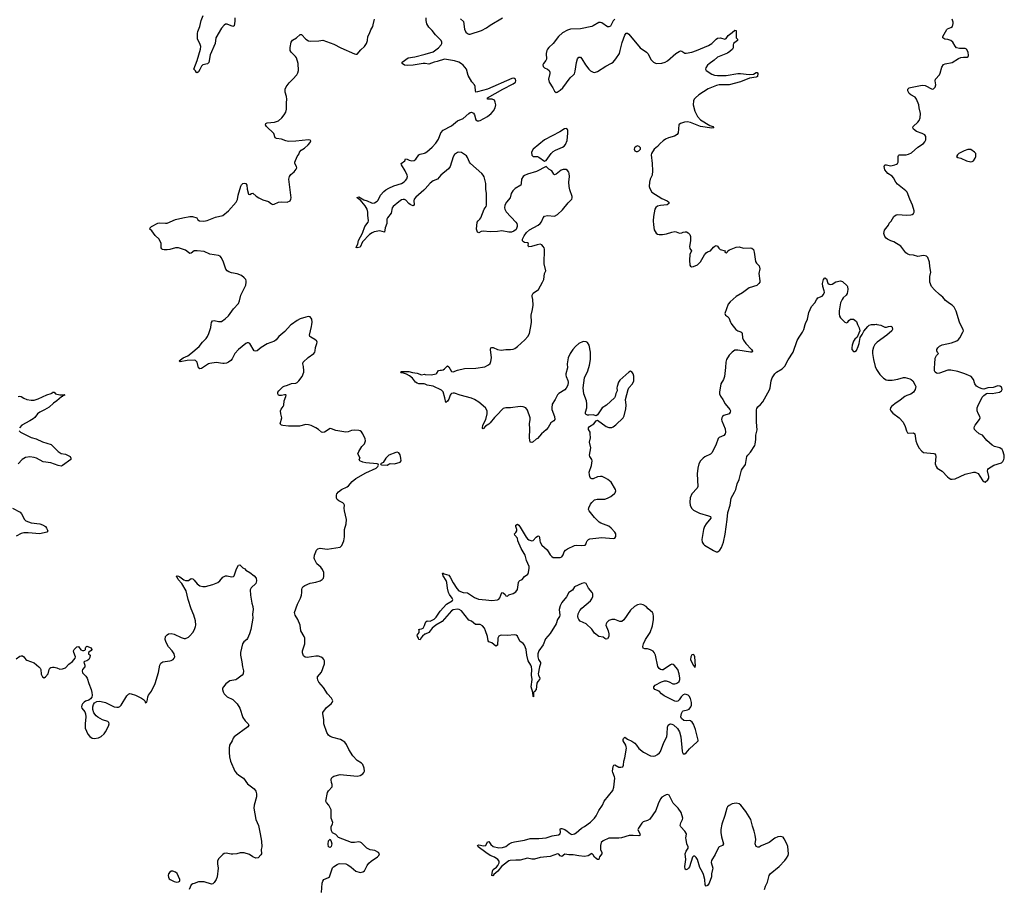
# Model space of a CAD drawing. Header units: inches. Extents: x 1174277 to 1307032, y 522670 to 678486.
# Tile 70 of 121: x 1254330 to 1268098, y 572136 to 584263. Entities that reach past the tile are written whole.
import ezdxf

# ---------------------------------------------------------------- set-up
doc = ezdxf.new("R2010")
doc.units = ezdxf.units.IN
doc.header["$MEASUREMENT"] = 0
for name, color, linetype in [('B2557', 7, 'Continuous'), ('B2558', 7, 'Continuous'), ('B2567', 7, 'Continuous'), ('B2568', 7, 'Continuous')]:
    doc.layers.add(name, color=color, linetype=linetype)

msp = doc.modelspace()

# ---------------------------------------------------------------- linework, layer by layer
at = {"layer": 'B2557', "color": 6}
for points, elevation in [([(1258131, 580000), (1258116, 579990), (1258039, 579901), (1257952, 579830), (1257915, 579785), (1257894, 579766), (1257790, 579726), (1257706, 579674), (1257650, 579631), (1257630, 579625), (1257610, 579630), (1257548, 579730), (1257530, 579740), (1257510, 579740), (1257490, 579733), (1257388, 579650), (1257338, 579590), (1257302, 579518), (1257284, 579496), (1257250, 579471), (1257222, 579458), (1257190, 579451), (1257170, 579451), (1257075, 579465), (1256990, 579454), (1256970, 579448), (1256870, 579382), (1256850, 579378), (1256828, 579390), (1256811, 579470), (1256790, 579495), (1256770, 579499), (1256670, 579495), (1256575, 579475), (1256563, 579483), (1256562, 579490), (1256615, 579530), (1256681, 579559), (1256725, 579590), (1256840, 579690), (1256884, 579750), (1256939, 579801), (1256957, 579830), (1256973, 579870), (1257002, 579958), (1257008, 580000)], 900), ([(1258549, 572050), (1258560, 572180), (1258568, 572210), (1258582, 572230), (1258650, 572259), (1258662, 572270), (1258705, 572395), (1258718, 572410), (1258770, 572442), (1258790, 572452), (1258806, 572454), (1258890, 572449), (1258917, 572437), (1258964, 572404), (1259030, 572350), (1259089, 572331), (1259110, 572333), (1259130, 572339), (1259150, 572353), (1259187, 572430), (1259210, 572460), (1259244, 572490), (1259333, 572550), (1259353, 572570), (1259359, 572590), (1259349, 572610), (1259298, 572638), (1259230, 572648), (1259182, 572670), (1259110, 572745), (1259090, 572756), (1259070, 572761), (1259010, 572750), (1258970, 572752), (1258790, 572819), (1258750, 572863), (1258705, 572885), (1258691, 572911), (1258685, 572945), (1258686, 572970), (1258704, 573010), (1258707, 573030), (1258685, 573090), (1258686, 573206), (1258652, 573270), (1258620, 573310), (1258613, 573330), (1258635, 573450), (1258648, 573472), (1258700, 573530), (1258699, 573559), (1258690, 573590), (1258685, 573625), (1258691, 573650), (1258708, 573670), (1258722, 573678), (1258810, 573701), (1259050, 573679), (1259090, 573685), (1259129, 573710), (1259143, 573730), (1259150, 573750), (1259146, 573790), (1259130, 573841), (1259110, 573860), (1259050, 573895), (1258990, 573963), (1258934, 574050), (1258901, 574121), (1258875, 574155), (1258818, 574190), (1258710, 574217), (1258672, 574232), (1258650, 574251), (1258626, 574290), (1258584, 574410), (1258581, 574470), (1258567, 574550), (1258570, 574570), (1258619, 574641), (1258684, 574690), (1258701, 574710), (1258707, 574730), (1258690, 574770), (1258633, 574830), (1258579, 574919), (1258512, 574992), (1258499, 575019), (1258492, 575050), (1258496, 575070), (1258548, 575132), (1258590, 575250), (1258591, 575291), (1258585, 575310), (1258569, 575330), (1258545, 575345), (1258510, 575357), (1258470, 575358), (1258350, 575340), (1258322, 575342), (1258300, 575360), (1258284, 575404), (1258284, 575430), (1258317, 575530), (1258315, 575610), (1258310, 575630), (1258263, 575710), (1258250, 575790), (1258218, 575870), (1258181, 575930), (1258173, 575970), (1258214, 576086), (1258255, 576170), (1258270, 576210), (1258275, 576250), (1258273, 576290), (1258279, 576310), (1258290, 576326), (1258315, 576345), (1258390, 576378), (1258470, 576394), (1258530, 576412), (1258558, 576430), (1258576, 576450), (1258584, 576470), (1258583, 576530), (1258566, 576570), (1258542, 576602), (1258486, 576650), (1258453, 576713), (1258450, 576730), (1258453, 576770), (1258478, 576842), (1258500, 576860), (1258530, 576868), (1258630, 576856), (1258810, 576882), (1258833, 576907), (1258861, 576970), (1258873, 577027), (1258870, 577130), (1258895, 577210), (1258900, 577270), (1258873, 577393), (1258868, 577430), (1258870, 577470), (1258862, 577490), (1258850, 577503), (1258793, 577530), (1258770, 577550), (1258761, 577570), (1258759, 577590), (1258759, 577610), (1258766, 577630), (1258790, 577657), (1258830, 577688), (1258910, 577726), (1258930, 577740), (1258980, 577800), (1259030, 577842), (1259170, 577924), (1259315, 577990), (1259338, 578010), (1259346, 578030), (1259342, 578042), (1259328, 578048), (1259170, 578061), (1259128, 578070), (1259088, 578090), (1259078, 578110), (1259089, 578130), (1259058, 578190), (1259070, 578219), (1259116, 578290), (1259151, 578330), (1259166, 578370), (1259160, 578400), (1259130, 578470), (1259110, 578498), (1259090, 578511), (1259070, 578517), (1259010, 578521), (1258970, 578513), (1258924, 578496), (1258890, 578493), (1258750, 578515), (1258690, 578539), (1258670, 578542), (1258590, 578491), (1258570, 578487), (1258550, 578491), (1258507, 578530), (1258470, 578554), (1258405, 578585), (1258370, 578596), (1258330, 578601), (1258243, 578577), (1258090, 578577), (1258010, 578583), (1257990, 578590), (1257971, 578610), (1257997, 578690), (1257982, 578750), (1257979, 578790), (1257988, 578812), (1258016, 578850), (1258024, 578870), (1258026, 578930), (1258053, 578990), (1258058, 579010), (1258050, 579015), (1258034, 579014), (1257990, 579003), (1257963, 579003), (1257948, 579010), (1257939, 579030), (1257940, 579050), (1257952, 579070), (1258010, 579127), (1258030, 579137), (1258073, 579147), (1258130, 579172), (1258190, 579175), (1258210, 579186), (1258233, 579210), (1258280, 579270), (1258301, 579330), (1258304, 579350), (1258298, 579410), (1258288, 579450), (1258292, 579470), (1258363, 579537), (1258441, 579590), (1258456, 579610), (1258463, 579630), (1258465, 579675), (1258486, 579730), (1258488, 579750), (1258483, 579763), (1258481, 579770), (1258455, 579790), (1258399, 579819), (1258388, 579830), (1258383, 579850), (1258412, 579970), (1258415, 580000)], 900), ([(1260000, 579162), (1259987, 579167), (1259910, 579169), (1259890, 579175), (1259865, 579190), (1259825, 579245), (1259781, 579281), (1259741, 579301), (1259697, 579317), (1259663, 579323), (1259654, 579330), (1259670, 579340), (1259770, 579339), (1259825, 579325), (1259890, 579317), (1259950, 579295), (1259990, 579301), (1260000, 579300)], 800), ([(1254310, 578992), (1254330, 578996), (1254350, 578990), (1254390, 578966), (1254430, 578949), (1254490, 578941), (1254530, 578941), (1254590, 578957), (1254710, 579014), (1254769, 579031), (1254782, 579038), (1254790, 579051), (1254810, 579051), (1254832, 579030), (1254890, 579016), (1254927, 579013), (1254950, 579019), (1254959, 579010), (1254945, 579005), (1254934, 579006), (1254928, 578990), (1254915, 578985), (1254850, 578930), (1254803, 578897), (1254740, 578840), (1254677, 578803), (1254610, 578771), (1254581, 578750), (1254542, 578698), (1254520, 578680), (1254470, 578648), (1254358, 578590), (1254328, 578550)], 900), ([(1254322, 578510), (1254339, 578490), (1254490, 578418), (1254558, 578398), (1254650, 578356), (1254770, 578319), (1254870, 578222), (1254910, 578193), (1254970, 578183), (1255034, 578150), (1255046, 578130), (1255046, 578110), (1254930, 578026), (1254910, 578017), (1254870, 578026), (1254763, 578063), (1254657, 578077), (1254566, 578126), (1254530, 578139), (1254470, 578147), (1254410, 578139), (1254365, 578110), (1254309, 578050)], 900), ([(1254230, 577430), (1254337, 577370), (1254353, 577350), (1254398, 577270), (1254418, 577250), (1254490, 577222), (1254610, 577211), (1254650, 577195), (1254690, 577170), (1254706, 577150), (1254722, 577110), (1254708, 577092), (1254610, 577071), (1254450, 577085), (1254390, 577085), (1254350, 577073), (1254282, 577038)], 900), ([(1254281, 575319), (1254330, 575356), (1254350, 575364), (1254370, 575361), (1254390, 575348), (1254418, 575310), (1254430, 575301), (1254530, 575266), (1254598, 575210), (1254616, 575190), (1254624, 575170), (1254630, 575107), (1254650, 575066), (1254670, 575056), (1254690, 575066), (1254729, 575110), (1254742, 575170), (1254752, 575188), (1254763, 575197), (1254790, 575204), (1254810, 575203), (1254850, 575192), (1254890, 575175), (1254930, 575179), (1254970, 575195), (1255016, 575244), (1255070, 575284), (1255104, 575330), (1255110, 575350), (1255087, 575407), (1255084, 575430), (1255092, 575450), (1255130, 575488), (1255150, 575494), (1255186, 575446), (1255210, 575436), (1255225, 575435), (1255241, 575439), (1255250, 575450), (1255250, 575470), (1255256, 575484), (1255270, 575496), (1255330, 575475), (1255340, 575450), (1255330, 575435), (1255291, 575410), (1255294, 575390), (1255315, 575370), (1255310, 575337), (1255295, 575310), (1255270, 575291), (1255238, 575282), (1255228, 575272), (1255242, 575230), (1255239, 575210), (1255210, 575170), (1255204, 575150), (1255210, 575124), (1255256, 575076), (1255272, 575050), (1255295, 574975), (1255330, 574890), (1255340, 574850), (1255341, 574810), (1255337, 574783), (1255322, 574758), (1255299, 574741), (1255250, 574726), (1255230, 574712), (1255208, 574690), (1255197, 574670), (1255193, 574650), (1255199, 574630), (1255239, 574579), (1255250, 574550), (1255255, 574510), (1255245, 574410), (1255246, 574350), (1255284, 574264), (1255310, 574231), (1255345, 574210), (1255370, 574206), (1255430, 574214), (1255470, 574231), (1255512, 574270), (1255530, 574296), (1255570, 574376), (1255581, 574410), (1255576, 574430), (1255561, 574441), (1255490, 574465), (1255423, 574503), (1255401, 574521), (1255365, 574565), (1255351, 574610), (1255353, 574647), (1255361, 574679), (1255378, 574702), (1255410, 574721), (1255450, 574726), (1255470, 574724), (1255530, 574707), (1255650, 574650), (1255690, 574642), (1255710, 574644), (1255730, 574653), (1255750, 574671), (1255830, 574801), (1255850, 574827), (1255870, 574833), (1255890, 574830), (1255947, 574810), (1256031, 574770), (1256061, 574750), (1256078, 574730), (1256090, 574705), (1256110, 574712), (1256119, 574750), (1256121, 574790), (1256130, 574810), (1256173, 574867), (1256226, 574974), (1256271, 575130), (1256291, 575230), (1256302, 575258), (1256330, 575280), (1256430, 575290), (1256450, 575296), (1256474, 575310), (1256492, 575330), (1256497, 575350), (1256490, 575390), (1256462, 575430), (1256410, 575488), (1256377, 575550), (1256365, 575590), (1256370, 575630), (1256390, 575656), (1256410, 575670), (1256450, 575674), (1256490, 575664), (1256590, 575616), (1256630, 575604), (1256650, 575604), (1256690, 575622), (1256710, 575641), (1256750, 575689), (1256773, 575730), (1256790, 575770), (1256793, 575790), (1256786, 575850), (1256765, 575930), (1256730, 576019), (1256688, 576150), (1256660, 576270), (1256596, 576376), (1256547, 576430), (1256535, 576455), (1256519, 576470), (1256522, 576478), (1256530, 576481), (1256550, 576477), (1256570, 576468), (1256627, 576427), (1256650, 576416), (1256690, 576418), (1256730, 576444), (1256750, 576441), (1256770, 576422), (1256810, 576370), (1256850, 576342), (1256890, 576330), (1256930, 576333), (1257030, 576360), (1257099, 576390), (1257127, 576413), (1257170, 576461), (1257210, 576481), (1257230, 576483), (1257290, 576466), (1257318, 576470), (1257330, 576482), (1257363, 576577), (1257390, 576632), (1257410, 576634), (1257452, 576592), (1257477, 576577), (1257490, 576562), (1257550, 576527), (1257610, 576482), (1257635, 576450), (1257640, 576410), (1257630, 576376), (1257568, 576312), (1257554, 576286), (1257558, 576210), (1257578, 576098), (1257591, 576050), (1257595, 576010), (1257584, 575944), (1257591, 575890), (1257560, 575730), (1257542, 575670), (1257515, 575605), (1257504, 575590), (1257464, 575556), (1257447, 575530), (1257416, 575410), (1257416, 575370), (1257437, 575277), (1257444, 575210), (1257460, 575150), (1257455, 575110), (1257442, 575090), (1257365, 575035), (1257350, 575027), (1257270, 575010), (1257211, 574970), (1257178, 574930), (1257168, 574910), (1257166, 574890), (1257177, 574857), (1257191, 574830), (1257207, 574810), (1257230, 574790), (1257311, 574750), (1257370, 574691), (1257407, 574630), (1257450, 574501), (1257482, 574450), (1257523, 574410), (1257535, 574390), (1257521, 574370), (1257330, 574230), (1257316, 574210), (1257303, 574170), (1257265, 574110), (1257257, 574070), (1257258, 574010), (1257266, 573950), (1257280, 573890), (1257339, 573750), (1257362, 573722), (1257393, 573693), (1257461, 573650), (1257515, 573570), (1257610, 573501), (1257632, 573470), (1257642, 573430), (1257643, 573390), (1257608, 573270), (1257604, 573230), (1257633, 573073), (1257668, 572988), (1257694, 572870), (1257710, 572770), (1257718, 572690), (1257708, 572650), (1257711, 572590), (1257703, 572577), (1257663, 572537), (1257631, 572529), (1257590, 572550), (1257543, 572583), (1257470, 572605), (1257414, 572606), (1257367, 572593), (1257310, 572586), (1257287, 572587), (1257218, 572602), (1257190, 572597), (1257170, 572584), (1257110, 572523), (1257096, 572490), (1257096, 572450), (1257106, 572390), (1257090, 572270), (1257079, 572230), (1257050, 572190), (1257030, 572172), (1257010, 572167), (1256910, 572201), (1256830, 572199), (1256770, 572176), (1256750, 572173), (1256730, 572159), (1256702, 572090)], 900), ([(1260000, 575665), (1259997, 575663), (1259961, 575639), (1259937, 575610), (1259930, 575586), (1259910, 575590), (1259905, 575610), (1259891, 575630), (1259888, 575650), (1259916, 575690), (1259917, 575717), (1259912, 575730), (1259924, 575736), (1259950, 575738), (1259970, 575748), (1259992, 575788), (1260000, 575812)], 800)]:
    msp.add_lwpolyline(points, dxfattribs=dict(at, elevation=elevation))
at = {"layer": 'B2557', "color": 6, "elevation": 900}
for points in [[(1259610, 578210), (1259590, 578207), (1259490, 578169), (1259448, 578130), (1259413, 578067), (1259374, 578050), (1259378, 578038), (1259390, 578034), (1259470, 578032), (1259490, 578045), (1259509, 578051), (1259570, 578050), (1259652, 578070), (1259662, 578090), (1259660, 578130), (1259650, 578173), (1259630, 578201)], [(1258670, 572678), (1258650, 572688), (1258645, 572725), (1258650, 572774), (1258670, 572794), (1258685, 572765), (1258696, 572730), (1258685, 572695)], [(1256470, 572347), (1256450, 572347), (1256430, 572335), (1256410, 572310), (1256407, 572290), (1256410, 572265), (1256422, 572242), (1256435, 572230), (1256490, 572202), (1256524, 572196), (1256550, 572197), (1256569, 572210), (1256569, 572230), (1256530, 572318), (1256510, 572334)]]:
    msp.add_lwpolyline(points, close=True, dxfattribs=at)
at = {"layer": 'B2558', "color": 6}
for points, elevation in [([(1257008, 580000), (1257012, 580028), (1257026, 580050), (1257050, 580055), (1257110, 580038), (1257150, 580041), (1257204, 580076), (1257250, 580121), (1257322, 580218), (1257388, 580290), (1257403, 580330), (1257422, 580410), (1257491, 580550), (1257499, 580590), (1257498, 580610), (1257490, 580630), (1257470, 580652), (1257430, 580685), (1257370, 580705), (1257290, 580722), (1257255, 580735), (1257231, 580751), (1257213, 580773), (1257178, 580870), (1257150, 580930), (1257132, 580952), (1257110, 580963), (1256990, 580984), (1256910, 581018), (1256811, 581029), (1256770, 581028), (1256730, 580997), (1256710, 580993), (1256690, 581004), (1256650, 581038), (1256550, 581072), (1256510, 581071), (1256430, 581047), (1256390, 581041), (1256350, 581041), (1256327, 581047), (1256316, 581056), (1256309, 581069), (1256307, 581130), (1256279, 581190), (1256223, 581243), (1256178, 581310), (1256151, 581330), (1256153, 581350), (1256175, 581370), (1256263, 581417), (1256290, 581422), (1256370, 581414), (1256390, 581417), (1256510, 581468), (1256610, 581493), (1256707, 581507), (1256747, 581507), (1256806, 581490), (1256823, 581463), (1256845, 581450), (1256904, 581444), (1256950, 581453), (1257070, 581500), (1257170, 581521), (1257251, 581589), (1257357, 581710), (1257375, 581745), (1257384, 581810), (1257424, 581936), (1257430, 581952), (1257450, 581972), (1257470, 581975), (1257490, 581971), (1257506, 581950), (1257510, 581890), (1257530, 581823), (1257550, 581815), (1257570, 581830), (1257590, 581834), (1257636, 581796), (1257672, 581772), (1257730, 581743), (1257810, 581718), (1257850, 581686), (1257870, 581677), (1257890, 581681), (1257950, 581710), (1257990, 581715), (1258068, 581712), (1258110, 581730), (1258121, 581750), (1258125, 581770), (1258094, 582030), (1258101, 582070), (1258121, 582099), (1258170, 582133), (1258198, 582170), (1258204, 582190), (1258199, 582210), (1258177, 582250), (1258176, 582270), (1258210, 582350), (1258236, 582384), (1258244, 582410), (1258264, 582436), (1258313, 582467), (1258365, 582510), (1258390, 582545), (1258399, 582570), (1258390, 582579), (1258370, 582581), (1258190, 582563), (1258090, 582560), (1258050, 582566), (1257990, 582590), (1257919, 582599), (1257904, 582610), (1257882, 582670), (1257782, 582770), (1257769, 582790), (1257771, 582810), (1257790, 582820), (1257891, 582829), (1257923, 582837), (1257950, 582850), (1257995, 582890), (1258030, 582930), (1258053, 582970), (1258062, 583010), (1258062, 583098), (1258067, 583153), (1258063, 583190), (1258040, 583250), (1258040, 583290), (1258057, 583323), (1258099, 583381), (1258151, 583430), (1258205, 583490), (1258221, 583519), (1258230, 583550), (1258226, 583650), (1258202, 583730), (1258187, 583750), (1258124, 583810), (1258113, 583830), (1258112, 583872), (1258126, 583950), (1258145, 583975), (1258202, 584010), (1258250, 584054), (1258270, 584058), (1258330, 583993), (1258370, 583966), (1258390, 583962), (1258514, 583966), (1258570, 583976), (1258721, 583921), (1258822, 583870), (1259010, 583785), (1259030, 583780), (1259050, 583782), (1259100, 583840), (1259151, 583890), (1259178, 583930), (1259192, 583970), (1259196, 584030), (1259221, 584070), (1259240, 584120), (1259269, 584170), (1259275, 584190), (1259289, 584250), (1259290, 584270)], 900), ([(1257336, 584290), (1257337, 584243), (1257330, 584179), (1257310, 584170), (1257230, 584200), (1257210, 584200), (1257190, 584187), (1257150, 584143), (1257073, 584010), (1257064, 583930), (1256994, 583770), (1256976, 583664), (1256954, 583646), (1256890, 583630), (1256870, 583611), (1256850, 583564), (1256830, 583534), (1256810, 583520), (1256804, 583524), (1256789, 583549), (1256766, 583570), (1256812, 583690), (1256857, 583850), (1256862, 583890), (1256855, 583915), (1256817, 583997), (1256814, 584030), (1256817, 584070), (1256822, 584098), (1256851, 584169), (1256868, 584250), (1256897, 584323)], 900), ([(1260000, 583648), (1259970, 583651), (1259830, 583628), (1259750, 583620), (1259710, 583626), (1259679, 583650), (1259678, 583670), (1259760, 583730), (1259856, 583744), (1260000, 583783)], 800), ([(1260000, 581898), (1259982, 581878), (1259870, 581779), (1259848, 581750), (1259841, 581730), (1259844, 581676), (1259837, 581663), (1259830, 581660), (1259810, 581666), (1259790, 581679), (1259770, 581693), (1259730, 581740), (1259710, 581749), (1259690, 581748), (1259670, 581741), (1259630, 581715), (1259552, 581650), (1259538, 581630), (1259523, 581557), (1259475, 581490), (1259466, 581470), (1259465, 581410), (1259441, 581350), (1259431, 581289), (1259368, 581308), (1259287, 581293), (1259257, 581283), (1259223, 581257), (1259125, 581155), (1259090, 581080), (1259051, 581070), (1259036, 581076), (1259038, 581090), (1259056, 581124), (1259066, 581174), (1259122, 581278), (1259158, 581370), (1259203, 581430), (1259208, 581450), (1259197, 581530), (1259200, 581570), (1259187, 581610), (1259159, 581659), (1259115, 581715), (1259097, 581737), (1259070, 581750), (1259049, 581769), (1259050, 581774), (1259070, 581784), (1259144, 581744), (1259190, 581729), (1259250, 581699), (1259270, 581695), (1259290, 581699), (1259330, 581725), (1259342, 581738), (1259374, 581806), (1259420, 581860), (1259450, 581883), (1259490, 581907), (1259561, 581939), (1259667, 581973), (1259706, 581994), (1259727, 582013), (1259743, 582037), (1259751, 582069), (1259748, 582090), (1259720, 582150), (1259668, 582230), (1259666, 582250), (1259715, 582290), (1259726, 582314), (1259750, 582310), (1259777, 582297), (1259810, 582288), (1259847, 582293), (1259870, 582310), (1259911, 582370), (1259930, 582382), (1259990, 582395), (1260000, 582401)], 800), ([(1258415, 580000), (1258419, 580030), (1258413, 580073), (1258390, 580107), (1258370, 580111), (1258330, 580102), (1258250, 580076), (1258210, 580056), (1258131, 580000)], 900)]:
    msp.add_lwpolyline(points, dxfattribs=dict(at, elevation=elevation))
at = {"layer": 'B2567', "color": 6, "elevation": 800}
for points in [[(1260000, 579300), (1260084, 579296), (1260153, 579307), (1260164, 579316), (1260186, 579354), (1260210, 579360), (1260230, 579358), (1260250, 579363), (1260270, 579378), (1260310, 579422), (1260330, 579407), (1260370, 579342), (1260390, 579334), (1260450, 579361), (1260550, 579382), (1260710, 579387), (1260832, 579408), (1260886, 579434), (1260907, 579453), (1260920, 579480), (1260929, 579530), (1260914, 579646), (1260918, 579670), (1260930, 579676), (1260950, 579674), (1261010, 579648), (1261063, 579637), (1261130, 579649), (1261192, 579648), (1261230, 579653), (1261256, 579664), (1261290, 579690), (1261395, 579785), (1261436, 579830), (1261459, 579870), (1261482, 580000)], [(1264288, 580000), (1264346, 579926), (1264370, 579909), (1264416, 579896), (1264427, 579887), (1264433, 579873), (1264438, 579810), (1264450, 579780), (1264485, 579730), (1264563, 579650), (1264577, 579623), (1264574, 579610), (1264551, 579609), (1264370, 579641), (1264330, 579637), (1264291, 579610), (1264253, 579570), (1264213, 579510), (1264203, 579470), (1264202, 579398), (1264186, 579270), (1264173, 579230), (1264133, 579167), (1264118, 579050), (1264118, 579030), (1264130, 578996), (1264161, 578950), (1264193, 578890), (1264258, 578810), (1264270, 578790), (1264267, 578770), (1264250, 578750), (1264176, 578724), (1264159, 578710), (1264147, 578690), (1264145, 578670), (1264148, 578650), (1264196, 578536), (1264202, 578490), (1264196, 578470), (1264175, 578445), (1264110, 578416), (1264099, 578401), (1264065, 578310), (1264010, 578200), (1263990, 578184), (1263910, 578144), (1263889, 578130), (1263849, 578090), (1263829, 578050), (1263812, 577990), (1263803, 577910), (1263811, 577729), (1263804, 577710), (1263729, 577630), (1263707, 577573), (1263699, 577510), (1263707, 577470), (1263724, 577430), (1263750, 577399), (1263838, 577358), (1263962, 577322), (1263990, 577310), (1263996, 577290), (1263928, 577210), (1263907, 577170), (1263894, 577130), (1263867, 576990), (1263873, 576950), (1263890, 576924), (1263907, 576910), (1264034, 576834), (1264070, 576818), (1264090, 576819), (1264110, 576830), (1264121, 576839), (1264144, 576876), (1264170, 576950), (1264195, 577065), (1264224, 577270), (1264231, 577369), (1264263, 577470), (1264279, 577570), (1264327, 577650), (1264343, 577690), (1264363, 577770), (1264390, 577830), (1264422, 577958), (1264436, 577984), (1264470, 578023), (1264479, 578041), (1264498, 578150), (1264512, 578170), (1264551, 578210), (1264610, 578306), (1264616, 578324), (1264625, 578390), (1264626, 578450), (1264643, 578523), (1264631, 578631), (1264635, 578805), (1264638, 578822), (1264653, 578847), (1264690, 578877), (1264722, 578918), (1264815, 579085), (1264824, 579110), (1264838, 579210), (1264850, 579252), (1264891, 579310), (1264911, 579329), (1264990, 579379), (1265030, 579417), (1265078, 579502), (1265147, 579610), (1265204, 579776), (1265230, 579823), (1265277, 579890), (1265296, 579930), (1265315, 580000)], [(1266045, 580000), (1266050, 579987), (1266070, 579950), (1266079, 579910), (1266065, 579875), (1266039, 579821), (1266010, 579794), (1265990, 579767), (1265969, 579710), (1265964, 579670), (1265967, 579650), (1265990, 579618), (1266010, 579618), (1266030, 579635), (1266056, 579690), (1266068, 579730), (1266082, 579818), (1266110, 579858), (1266133, 579907), (1266188, 579972), (1266210, 579990), (1266243, 579997), (1266287, 580000)], [(1266318, 580000), (1266370, 579990), (1266430, 579962), (1266450, 579960), (1266478, 579970), (1266510, 579973), (1266522, 579970), (1266530, 579962), (1266534, 579930), (1266527, 579910), (1266456, 579850), (1266320, 579750), (1266290, 579717), (1266270, 579681), (1266256, 579630), (1266257, 579590), (1266268, 579508), (1266293, 579410), (1266310, 579369), (1266358, 579298), (1266407, 579247), (1266445, 579225), (1266470, 579219), (1266530, 579221), (1266610, 579235), (1266690, 579255), (1266710, 579255), (1266779, 579239), (1266798, 579230), (1266820, 579210), (1266854, 579150), (1266861, 579130), (1266851, 579090), (1266828, 579052), (1266790, 579024), (1266734, 579006), (1266708, 578992), (1266641, 578939), (1266566, 578890), (1266522, 578850), (1266508, 578830), (1266504, 578810), (1266513, 578790), (1266538, 578758), (1266627, 578690), (1266685, 578630), (1266713, 578570), (1266730, 578510), (1266743, 578483), (1266757, 578477), (1266830, 578482), (1266845, 578470), (1266863, 578370), (1266874, 578334), (1266903, 578270), (1266944, 578224), (1266970, 578206), (1267112, 578192), (1267126, 578186), (1267135, 578175), (1267140, 578150), (1267132, 578050), (1267144, 578010), (1267161, 577990), (1267230, 577947), (1267305, 577865), (1267327, 577847), (1267350, 577835), (1267370, 577832), (1267410, 577837), (1267550, 577902), (1267670, 577932), (1267692, 577932), (1267732, 577912), (1267758, 577878), (1267799, 577810), (1267810, 577799), (1267830, 577791), (1267870, 577825), (1267882, 577850), (1267882, 577870), (1267865, 577950), (1267870, 577970), (1267878, 577982), (1267952, 578028), (1268057, 578063), (1268078, 578082), (1268093, 578107), (1268098, 578130), (1268095, 578170), (1268080, 578230), (1268067, 578250), (1268034, 578270), (1267960, 578290), (1267927, 578310), (1267854, 578374), (1267793, 578450), (1267748, 578468), (1267700, 578510), (1267684, 578530), (1267679, 578550), (1267682, 578570), (1267692, 578590), (1267752, 578670), (1267760, 578690), (1267758, 578710), (1267733, 578753), (1267719, 578790), (1267719, 578830), (1267727, 578853), (1267790, 578983), (1267810, 579006), (1267850, 579031), (1267870, 579035), (1267930, 579034), (1268030, 579053), (1268057, 579070), (1268067, 579090), (1268066, 579110), (1268060, 579120), (1268036, 579136), (1268010, 579141), (1267945, 579115), (1267869, 579111), (1267810, 579094), (1267790, 579097), (1267750, 579111), (1267710, 579136), (1267688, 579170), (1267670, 579230), (1267634, 579270), (1267546, 579310), (1267450, 579340), (1267350, 579360), (1267310, 579357), (1267190, 579315), (1267170, 579314), (1267150, 579319), (1267133, 579333), (1267123, 579350), (1267120, 579390), (1267129, 579450), (1267133, 579527), (1267150, 579562), (1267176, 579590), (1267165, 579605), (1267156, 579630), (1267156, 579650), (1267167, 579673), (1267190, 579693), (1267230, 579712), (1267360, 579740), (1267435, 579770), (1267460, 579790), (1267475, 579810), (1267518, 579890), (1267526, 579910), (1267524, 579930), (1267487, 580000)], [(1260000, 575812), (1260010, 575839), (1260030, 575850), (1260071, 575849), (1260124, 575876), (1260155, 575905), (1260210, 575985), (1260297, 576083), (1260320, 576100), (1260379, 576130), (1260383, 576137), (1260388, 576150), (1260379, 576170), (1260339, 576219), (1260324, 576250), (1260310, 576310), (1260304, 576390), (1260294, 576414), (1260250, 576483), (1260243, 576517), (1260250, 576519), (1260267, 576507), (1260330, 576490), (1260350, 576464), (1260390, 576384), (1260442, 576302), (1260470, 576273), (1260530, 576250), (1260590, 576244), (1260690, 576177), (1260747, 576153), (1260846, 576146), (1260930, 576134), (1261010, 576145), (1261030, 576156), (1261045, 576175), (1261070, 576249), (1261090, 576245), (1261120, 576220), (1261130, 576203), (1261150, 576195), (1261170, 576215), (1261230, 576232), (1261270, 576257), (1261292, 576290), (1261305, 576390), (1261310, 576401), (1261325, 576415), (1261354, 576430), (1261390, 576470), (1261434, 576506), (1261445, 576530), (1261455, 576590), (1261454, 576610), (1261417, 576697), (1261398, 576770), (1261342, 576862), (1261297, 576970), (1261290, 577010), (1261252, 577050), (1261250, 577070), (1261270, 577087), (1261282, 577110), (1261282, 577130), (1261267, 577170), (1261270, 577188), (1261290, 577204), (1261310, 577188), (1261330, 577163), (1261410, 577021), (1261430, 576999), (1261450, 576986), (1261490, 576969), (1261510, 576975), (1261550, 577020), (1261570, 577036), (1261590, 577040), (1261600, 577020), (1261604, 576970), (1261609, 576951), (1261630, 576911), (1261705, 576845), (1261750, 576773), (1261770, 576752), (1261790, 576740), (1261810, 576737), (1261890, 576738), (1261910, 576746), (1261930, 576777), (1261944, 576816), (1261961, 576839), (1261990, 576858), (1262090, 576904), (1262110, 576910), (1262190, 576904), (1262235, 576910), (1262252, 576930), (1262256, 576950), (1262266, 576970), (1262286, 576990), (1262302, 576998), (1262470, 577018), (1262630, 577004), (1262650, 577008), (1262664, 577030), (1262667, 577050), (1262664, 577070), (1262654, 577090), (1262599, 577150), (1262570, 577176), (1262458, 577218), (1262434, 577234), (1262370, 577298), (1262295, 577390), (1262286, 577410), (1262288, 577432), (1262314, 577486), (1262331, 577509), (1262370, 577543), (1262407, 577553), (1262510, 577555), (1262550, 577569), (1262595, 577590), (1262648, 577632), (1262658, 577642), (1262665, 577670), (1262661, 577690), (1262600, 577790), (1262554, 577830), (1262520, 577850), (1262476, 577870), (1262450, 577873), (1262410, 577866), (1262350, 577838), (1262330, 577839), (1262314, 577850), (1262304, 577870), (1262296, 577896), (1262294, 577930), (1262327, 578027), (1262334, 578090), (1262332, 578110), (1262304, 578150), (1262300, 578170), (1262318, 578270), (1262300, 578350), (1262312, 578410), (1262308, 578470), (1262305, 578490), (1262286, 578530), (1262286, 578550), (1262300, 578570), (1262357, 578610), (1262390, 578651), (1262410, 578658), (1262530, 578569), (1262570, 578557), (1262610, 578559), (1262630, 578567), (1262667, 578593), (1262769, 578691), (1262782, 578718), (1262804, 578816), (1262810, 578870), (1262803, 578950), (1262838, 579090), (1262848, 579110), (1262900, 579170), (1262919, 579210), (1262916, 579276), (1262907, 579307), (1262890, 579335), (1262870, 579345), (1262850, 579333), (1262722, 579218), (1262705, 579190), (1262684, 579130), (1262678, 579110), (1262687, 579070), (1262668, 579032), (1262658, 578990), (1262647, 578970), (1262537, 578870), (1262476, 578830), (1262410, 578735), (1262390, 578718), (1262350, 578734), (1262290, 578729), (1262270, 578731), (1262250, 578739), (1262240, 578750), (1262241, 578770), (1262260, 578830), (1262261, 578890), (1262254, 578930), (1262218, 579030), (1262211, 579110), (1262227, 579253), (1262276, 579350), (1262300, 579430), (1262310, 579510), (1262310, 579610), (1262292, 579710), (1262270, 579745), (1262250, 579756), (1262210, 579759), (1262150, 579733), (1262101, 579690), (1262065, 579650), (1262026, 579590), (1262000, 579530), (1261986, 579450), (1261990, 579390), (1261969, 579310), (1261968, 579290), (1261970, 579270), (1261994, 579214), (1262000, 579190), (1261993, 579150), (1261971, 579109), (1261954, 579086), (1261870, 579033), (1261850, 579014), (1261819, 578950), (1261778, 578882), (1261769, 578831), (1261771, 578810), (1261809, 578710), (1261811, 578669), (1261797, 578650), (1261756, 578624), (1261721, 578559), (1261694, 578526), (1261629, 578470), (1261570, 578402), (1261550, 578392), (1261510, 578355), (1261490, 578345), (1261470, 578350), (1261459, 578410), (1261463, 578537), (1261461, 578610), (1261469, 578670), (1261466, 578690), (1261430, 578799), (1261407, 578830), (1261370, 578846), (1261330, 578850), (1261194, 578834), (1261130, 578832), (1261090, 578822), (1261070, 578806), (1261018, 578742), (1260970, 578699), (1260910, 578624), (1260890, 578605), (1260844, 578576), (1260810, 578540), (1260803, 578543), (1260801, 578550), (1260804, 578590), (1260848, 578670), (1260865, 578750), (1260866, 578790), (1260843, 578830), (1260750, 578913), (1260690, 578949), (1260650, 578967), (1260488, 579008), (1260410, 579038), (1260390, 579039), (1260370, 579032), (1260359, 579021), (1260350, 579007), (1260330, 578954), (1260310, 578923), (1260290, 578907), (1260277, 578970), (1260250, 579054), (1260230, 579080), (1260114, 579134), (1260030, 579150), (1260000, 579162)], [(1264746, 572090), (1264760, 572140), (1264786, 572194), (1264810, 572290), (1264824, 572310), (1264950, 572416), (1265030, 572498), (1265051, 572529), (1265076, 572570), (1265079, 572590), (1265073, 572693), (1265059, 572730), (1265022, 572802), (1265004, 572824), (1264970, 572835), (1264930, 572828), (1264890, 572811), (1264810, 572750), (1264697, 572703), (1264670, 572685), (1264650, 572684), (1264630, 572693), (1264616, 572730), (1264624, 572790), (1264616, 572850), (1264602, 572910), (1264576, 572976), (1264552, 573070), (1264482, 573182), (1264413, 573270), (1264390, 573290), (1264350, 573301), (1264294, 573290), (1264250, 573268), (1264230, 573250), (1264218, 573230), (1264192, 573128), (1264150, 573006), (1264134, 572930), (1264136, 572890), (1264146, 572830), (1264173, 572730), (1264160, 572710), (1264112, 572690), (1264102, 572678), (1264057, 572583), (1264004, 572496), (1264000, 572470), (1264021, 572390), (1264020, 572370), (1264005, 572310), (1264004, 572270), (1263970, 572180), (1263950, 572147), (1263930, 572138), (1263915, 572155), (1263910, 572230), (1263890, 572300), (1263876, 572336), (1263839, 572399), (1263810, 572510), (1263790, 572541), (1263770, 572559), (1263750, 572559), (1263737, 572543), (1263694, 572410), (1263682, 572390), (1263670, 572378), (1263650, 572369), (1263637, 572377), (1263632, 572412), (1263647, 572510), (1263638, 572590), (1263650, 572630), (1263677, 572670), (1263679, 572690), (1263659, 572730), (1263648, 572790), (1263647, 572810), (1263656, 572870), (1263632, 572910), (1263573, 572970), (1263568, 572988), (1263575, 573025), (1263600, 573070), (1263601, 573090), (1263581, 573170), (1263540, 573230), (1263470, 573300), (1263411, 573410), (1263390, 573420), (1263370, 573418), (1263350, 573409), (1263310, 573382), (1263290, 573361), (1263257, 573290), (1263224, 573196), (1263143, 573077), (1263110, 573056), (1263050, 573041), (1263030, 573019), (1262983, 572950), (1262976, 572930), (1263003, 572870), (1263006, 572850), (1262990, 572841), (1262910, 572849), (1262852, 572848), (1262745, 572815), (1262710, 572808), (1262590, 572812), (1262570, 572808), (1262490, 572775), (1262463, 572750), (1262451, 572710), (1262453, 572650), (1262470, 572610), (1262471, 572590), (1262440, 572550), (1262427, 572513), (1262410, 572511), (1262390, 572524), (1262370, 572544), (1262350, 572578), (1262330, 572597), (1262278, 572562), (1262230, 572552), (1262150, 572561), (1262070, 572576), (1262010, 572577), (1261954, 572586), (1261910, 572555), (1261890, 572565), (1261870, 572586), (1261850, 572593), (1261750, 572556), (1261610, 572540), (1261530, 572516), (1261490, 572515), (1261429, 572529), (1261330, 572503), (1261270, 572503), (1261190, 572496), (1261170, 572492), (1261150, 572479), (1261065, 572415), (1261014, 572350), (1260958, 572302), (1260950, 572286), (1260945, 572285), (1260930, 572290), (1260941, 572350), (1260951, 572370), (1260997, 572403), (1261014, 572426), (1261034, 572466), (1261035, 572490), (1261014, 572514), (1260970, 572545), (1260910, 572570), (1260848, 572608), (1260742, 572690), (1260730, 572710), (1260750, 572718), (1260816, 572704), (1260850, 572708), (1260870, 572761), (1260890, 572763), (1260920, 572720), (1260950, 572692), (1261030, 572677), (1261080, 572680), (1261126, 572694), (1261175, 572730), (1261210, 572749), (1261250, 572760), (1261390, 572784), (1261470, 572804), (1261590, 572804), (1261690, 572815), (1261778, 572842), (1261863, 572857), (1261887, 572873), (1261892, 572892), (1261886, 572934), (1261894, 572946), (1261910, 572945), (1261952, 572930), (1261985, 572910), (1262030, 572870), (1262050, 572863), (1262090, 572872), (1262110, 572883), (1262188, 572952), (1262230, 572974), (1262310, 573033), (1262367, 573090), (1262390, 573123), (1262430, 573198), (1262479, 573270), (1262503, 573330), (1262623, 573477), (1262636, 573524), (1262650, 573650), (1262649, 573670), (1262623, 573730), (1262620, 573750), (1262630, 573813), (1262640, 573830), (1262650, 573836), (1262710, 573804), (1262738, 573802), (1262764, 573810), (1262775, 573830), (1262777, 573890), (1262790, 573935), (1262813, 574070), (1262812, 574090), (1262805, 574110), (1262771, 574170), (1262769, 574191), (1262774, 574206), (1262790, 574222), (1262830, 574194), (1262890, 574167), (1262930, 574139), (1262957, 574110), (1262986, 574066), (1263054, 574014), (1263150, 573963), (1263190, 573957), (1263217, 573963), (1263250, 573979), (1263277, 574003), (1263290, 574022), (1263336, 574150), (1263380, 574230), (1263386, 574270), (1263390, 574363), (1263400, 574390), (1263415, 574405), (1263430, 574410), (1263450, 574407), (1263474, 574394), (1263527, 574347), (1263556, 574296), (1263576, 574230), (1263592, 574030), (1263598, 574010), (1263610, 573990), (1263630, 573990), (1263650, 574005), (1263698, 574062), (1263803, 574157), (1263816, 574170), (1263817, 574183), (1263779, 574330), (1263750, 574406), (1263733, 574433), (1263710, 574453), (1263690, 574457), (1263650, 574453), (1263619, 574459), (1263584, 574484), (1263573, 574510), (1263583, 574557), (1263598, 574582), (1263610, 574590), (1263670, 574607), (1263690, 574616), (1263715, 574650), (1263723, 574670), (1263723, 574710), (1263710, 574763), (1263690, 574799), (1263678, 574810), (1263650, 574822), (1263630, 574823), (1263610, 574817), (1263578, 574790), (1263553, 574747), (1263532, 574728), (1263510, 574722), (1263490, 574726), (1263343, 574803), (1263304, 574830), (1263270, 574868), (1263212, 574890), (1263196, 574910), (1263197, 574930), (1263215, 574950), (1263303, 574997), (1263349, 575011), (1263370, 575010), (1263410, 574998), (1263463, 574970), (1263490, 574970), (1263510, 574976), (1263530, 574984), (1263550, 575003), (1263559, 575030), (1263559, 575050), (1263552, 575112), (1263535, 575170), (1263482, 575230), (1263470, 575240), (1263450, 575243), (1263430, 575235), (1263330, 575166), (1263310, 575165), (1263290, 575172), (1263270, 575184), (1263252, 575212), (1263220, 575370), (1263202, 575410), (1263186, 575426), (1263150, 575448), (1263110, 575458), (1263070, 575459), (1263047, 575470), (1263043, 575490), (1263055, 575530), (1263082, 575590), (1263145, 575690), (1263180, 575780), (1263193, 575870), (1263194, 575910), (1263189, 575950), (1263178, 575970), (1263119, 576019), (1263090, 576050), (1263050, 576076), (1263010, 576087), (1262970, 576077), (1262928, 576052), (1262870, 576003), (1262776, 575864), (1262750, 575842), (1262721, 575841), (1262650, 575870), (1262630, 575872), (1262610, 575869), (1262570, 575854), (1262540, 575830), (1262529, 575810), (1262527, 575790), (1262560, 575710), (1262569, 575670), (1262566, 575634), (1262550, 575598), (1262530, 575593), (1262510, 575604), (1262490, 575623), (1262430, 575632), (1262370, 575679), (1262330, 575733), (1262250, 575808), (1262167, 575847), (1262148, 575868), (1262139, 575890), (1262136, 575910), (1262140, 575950), (1262163, 575997), (1262191, 576029), (1262310, 576130), (1262330, 576157), (1262343, 576190), (1262344, 576230), (1262337, 576250), (1262286, 576310), (1262250, 576373), (1262230, 576384), (1262190, 576375), (1262090, 576327), (1262058, 576282), (1262011, 576249), (1261974, 576186), (1261913, 576110), (1261890, 576060), (1261876, 576010), (1261881, 575930), (1261877, 575910), (1261850, 575870), (1261830, 575810), (1261748, 575672), (1261682, 575598), (1261650, 575516), (1261590, 575430), (1261576, 575390), (1261575, 575350), (1261585, 575310), (1261611, 575270), (1261614, 575250), (1261600, 575210), (1261582, 575110), (1261583, 575090), (1261603, 575050), (1261597, 575030), (1261577, 575003), (1261563, 574977), (1261550, 574890), (1261530, 574861), (1261516, 574850), (1261513, 574787), (1261509, 574791), (1261507, 574850), (1261483, 574930), (1261496, 575030), (1261486, 575090), (1261491, 575170), (1261487, 575210), (1261479, 575230), (1261441, 575290), (1261421, 575370), (1261410, 575450), (1261390, 575513), (1261370, 575536), (1261326, 575566), (1261290, 575637), (1261272, 575650), (1261250, 575654), (1261153, 575647), (1261070, 575649), (1261050, 575647), (1261030, 575639), (1261015, 575610), (1261010, 575509), (1260990, 575498), (1260930, 575544), (1260890, 575557), (1260882, 575570), (1260871, 575630), (1260845, 575710), (1260828, 575748), (1260800, 575780), (1260770, 575799), (1260702, 575802), (1260646, 575846), (1260610, 575860), (1260506, 575990), (1260476, 576010), (1260450, 576015), (1260393, 576007), (1260368, 575992), (1260237, 575843), (1260150, 575792), (1260097, 575750), (1260072, 575710), (1260050, 575690), (1260000, 575665)]]:
    msp.add_lwpolyline(points, dxfattribs=at)
msp.add_lwpolyline([(1263750, 575380), (1263730, 575378), (1263713, 575350), (1263712, 575310), (1263746, 575230), (1263770, 575203), (1263776, 575204), (1263778, 575222), (1263773, 575350), (1263763, 575370)], close=True, dxfattribs=at)
at = {"layer": 'B2568', "color": 6, "elevation": 800}
for points in [[(1260000, 583783), (1260110, 583812), (1260185, 583870), (1260225, 583910), (1260233, 583930), (1260231, 583950), (1260222, 583970), (1260207, 583990), (1260143, 584050), (1260097, 584110), (1260050, 584161), (1260025, 584205), (1260012, 584250), (1260014, 584290)], [(1260495, 584275), (1260536, 584236), (1260552, 584130), (1260570, 584090), (1260590, 584068), (1260610, 584059), (1260630, 584062), (1260787, 584113), (1260858, 584150), (1260910, 584187), (1261079, 584290)], [(1262650, 584272), (1262630, 584249), (1262590, 584174), (1262570, 584162), (1262550, 584165), (1262470, 584218), (1262450, 584224), (1262430, 584222), (1262350, 584176), (1262331, 584169), (1262170, 584134), (1262030, 584130), (1261990, 584116), (1261919, 584081), (1261866, 584030), (1261792, 583928), (1261730, 583875), (1261711, 583850), (1261701, 583830), (1261693, 583790), (1261695, 583710), (1261688, 583690), (1261654, 583650), (1261646, 583630), (1261649, 583609), (1261668, 583590), (1261711, 583571), (1261732, 583550), (1261741, 583530), (1261743, 583510), (1261726, 583430), (1261734, 583390), (1261787, 583310), (1261810, 583264), (1261830, 583246), (1261848, 583248), (1261890, 583277), (1261924, 583310), (1262028, 583450), (1262076, 583490), (1262090, 583507), (1262099, 583541), (1262114, 583666), (1262130, 583714), (1262150, 583741), (1262170, 583741), (1262190, 583715), (1262241, 583630), (1262290, 583569), (1262310, 583549), (1262350, 583527), (1262370, 583525), (1262410, 583536), (1262526, 583614), (1262607, 583653), (1262629, 583671), (1262666, 583714), (1262717, 583790), (1262729, 583830), (1262754, 583946), (1262790, 584048), (1262810, 584077), (1262830, 584077), (1262850, 584060), (1263008, 583868), (1263097, 583810), (1263113, 583790), (1263162, 583702), (1263193, 583670), (1263230, 583652), (1263310, 583657), (1263358, 583670), (1263390, 583689), (1263507, 583790), (1263550, 583819), (1263570, 583826), (1263590, 583823), (1263630, 583797), (1263650, 583794), (1263727, 583807), (1263794, 583830), (1263960, 583900), (1264009, 583931), (1264070, 583990), (1264090, 584003), (1264130, 584010), (1264190, 583990), (1264210, 584001), (1264239, 584041), (1264295, 584085), (1264330, 584119), (1264350, 584114), (1264350, 584010), (1264366, 583990), (1264369, 583970), (1264312, 583930), (1264306, 583910), (1264307, 583870), (1264296, 583850), (1264262, 583818), (1264230, 583796), (1264090, 583738), (1264043, 583697), (1263970, 583646), (1263950, 583629), (1263925, 583590), (1263921, 583570), (1263929, 583550), (1264010, 583501), (1264047, 583487), (1264090, 583481), (1264210, 583484), (1264370, 583511), (1264410, 583511), (1264530, 583496), (1264590, 583499), (1264630, 583524), (1264644, 583524), (1264650, 583512), (1264648, 583470), (1264630, 583459), (1264534, 583446), (1264410, 583396), (1264250, 583354), (1264110, 583351), (1264076, 583344), (1263955, 583295), (1263827, 583210), (1263780, 583170), (1263763, 583150), (1263752, 583128), (1263747, 583070), (1263770, 582982), (1263810, 582909), (1263850, 582861), (1263981, 582781), (1264023, 582770), (1264038, 582750), (1264010, 582746), (1263850, 582767), (1263710, 582824), (1263670, 582833), (1263626, 582830), (1263570, 582813), (1263550, 582797), (1263547, 582790), (1263538, 582682), (1263525, 582655), (1263487, 582633), (1263402, 582610), (1263359, 582590), (1263329, 582570), (1263286, 582530), (1263251, 582489), (1263200, 582450), (1263165, 582390), (1263159, 582370), (1263176, 582250), (1263181, 582150), (1263172, 582090), (1263146, 582030), (1263135, 581990), (1263134, 581930), (1263141, 581901), (1263170, 581849), (1263310, 581760), (1263382, 581730), (1263406, 581710), (1263409, 581691), (1263386, 581674), (1263290, 581664), (1263250, 581654), (1263226, 581634), (1263212, 581610), (1263194, 581510), (1263188, 581450), (1263191, 581391), (1263204, 581324), (1263230, 581275), (1263250, 581262), (1263270, 581258), (1263321, 581259), (1263373, 581267), (1263450, 581292), (1263490, 581299), (1263510, 581296), (1263556, 581276), (1263590, 581280), (1263610, 581290), (1263636, 581296), (1263654, 581294), (1263679, 581279), (1263699, 581259), (1263709, 581229), (1263710, 581170), (1263695, 581090), (1263702, 581062), (1263726, 581030), (1263701, 580979), (1263696, 580896), (1263702, 580830), (1263710, 580815), (1263726, 580806), (1263750, 580810), (1263810, 580835), (1263850, 580877), (1263906, 580974), (1263930, 581003), (1263950, 581017), (1263990, 581030), (1264030, 581081), (1264050, 581095), (1264070, 581102), (1264090, 581094), (1264106, 581066), (1264127, 581047), (1264194, 581030), (1264192, 581010), (1264210, 581001), (1264222, 581010), (1264232, 581028), (1264256, 581044), (1264350, 581082), (1264390, 581084), (1264450, 581067), (1264550, 581071), (1264570, 581067), (1264590, 581047), (1264602, 581010), (1264620, 580880), (1264635, 580855), (1264670, 580817), (1264682, 580778), (1264666, 580710), (1264680, 580610), (1264678, 580590), (1264666, 580570), (1264636, 580544), (1264530, 580510), (1264437, 580443), (1264350, 580389), (1264263, 580317), (1264237, 580283), (1264191, 580151), (1264199, 580130), (1264230, 580109), (1264248, 580090), (1264269, 580030), (1264280, 580010), (1264288, 580000)], [(1267487, 580000), (1267471, 580030), (1267426, 580186), (1267399, 580239), (1267370, 580267), (1267330, 580291), (1267275, 580335), (1267239, 580379), (1267190, 580417), (1267121, 580481), (1267082, 580530), (1267056, 580590), (1267059, 580670), (1267071, 580730), (1267056, 580810), (1267052, 580872), (1267030, 580937), (1267012, 580952), (1266990, 580961), (1266970, 580963), (1266890, 580951), (1266830, 580969), (1266773, 580973), (1266750, 580981), (1266722, 581002), (1266650, 581096), (1266555, 581155), (1266510, 581170), (1266467, 581190), (1266446, 581206), (1266428, 581230), (1266416, 581270), (1266422, 581318), (1266479, 581390), (1266490, 581416), (1266515, 581445), (1266553, 581510), (1266588, 581532), (1266610, 581536), (1266731, 581529), (1266790, 581533), (1266810, 581539), (1266827, 581553), (1266837, 581570), (1266838, 581590), (1266815, 581670), (1266777, 581750), (1266739, 581850), (1266721, 581870), (1266603, 581963), (1266583, 581990), (1266550, 582052), (1266530, 582076), (1266470, 582113), (1266450, 582133), (1266430, 582161), (1266419, 582210), (1266430, 582232), (1266450, 582233), (1266490, 582221), (1266510, 582220), (1266569, 582231), (1266590, 582240), (1266603, 582250), (1266613, 582270), (1266612, 582348), (1266618, 582362), (1266627, 582370), (1266646, 582374), (1266728, 582372), (1266759, 582381), (1266801, 582399), (1266890, 582479), (1266967, 582533), (1266986, 582554), (1266999, 582581), (1267002, 582630), (1266989, 582650), (1266950, 582670), (1266870, 582699), (1266830, 582730), (1266820, 582750), (1266823, 582770), (1266887, 582830), (1266906, 582854), (1266922, 582890), (1266925, 582950), (1266906, 583030), (1266902, 583070), (1266872, 583150), (1266850, 583178), (1266790, 583211), (1266766, 583230), (1266750, 583270), (1266750, 583290), (1266758, 583302), (1266766, 583310), (1266785, 583315), (1266950, 583348), (1266990, 583341), (1267090, 583293), (1267110, 583296), (1267130, 583319), (1267140, 583350), (1267133, 583410), (1267136, 583430), (1267191, 583490), (1267203, 583517), (1267223, 583597), (1267246, 583634), (1267270, 583647), (1267370, 583664), (1267460, 583720), (1267490, 583733), (1267530, 583740), (1267580, 583740), (1267592, 583748), (1267598, 583762), (1267594, 583810), (1267570, 583850), (1267550, 583858), (1267470, 583861), (1267431, 583871), (1267411, 583891), (1267378, 583950), (1267352, 583972), (1267310, 583986), (1267265, 583990), (1267238, 584010), (1267238, 584030), (1267294, 584126), (1267305, 584135), (1267350, 584152), (1267373, 584170), (1267384, 584210), (1267382, 584230), (1267371, 584270)], [(1260000, 582401), (1260025, 582415), (1260100, 582480), (1260150, 582535), (1260185, 582590), (1260219, 582681), (1260250, 582717), (1260370, 582780), (1260450, 582848), (1260530, 582881), (1260609, 582951), (1260630, 582963), (1260650, 582968), (1260676, 582956), (1260690, 582930), (1260710, 582862), (1260730, 582846), (1260750, 582847), (1260770, 582854), (1260870, 582910), (1260921, 582950), (1260957, 582990), (1260978, 583030), (1260986, 583070), (1260981, 583110), (1260970, 583135), (1260937, 583150), (1260872, 583152), (1260872, 583170), (1261087, 583293), (1261230, 583366), (1261261, 583390), (1261268, 583410), (1261263, 583430), (1261250, 583441), (1261230, 583445), (1261210, 583441), (1260870, 583292), (1260732, 583252), (1260710, 583250), (1260702, 583270), (1260698, 583330), (1260688, 583350), (1260652, 583392), (1260602, 583482), (1260576, 583570), (1260530, 583629), (1260510, 583646), (1260470, 583668), (1260410, 583687), (1260270, 583710), (1260170, 583676), (1260127, 583670), (1260050, 583643), (1260000, 583648)], [(1261482, 580000), (1261487, 580030), (1261480, 580130), (1261503, 580210), (1261509, 580270), (1261505, 580350), (1261494, 580390), (1261494, 580410), (1261510, 580438), (1261583, 580490), (1261642, 580590), (1261659, 580630), (1261669, 580710), (1261687, 580750), (1261665, 580845), (1261668, 581050), (1261663, 581070), (1261651, 581091), (1261633, 581113), (1261610, 581122), (1261565, 581115), (1261488, 581088), (1261450, 581087), (1261445, 581090), (1261442, 581102), (1261444, 581130), (1261430, 581139), (1261390, 581145), (1261374, 581154), (1261361, 581170), (1261362, 581190), (1261382, 581238), (1261416, 581284), (1261459, 581321), (1261581, 581390), (1261607, 581410), (1261626, 581434), (1261651, 581490), (1261670, 581512), (1261710, 581522), (1261810, 581516), (1261850, 581535), (1261919, 581601), (1262001, 581699), (1262053, 581750), (1262057, 581770), (1262055, 581790), (1262022, 581882), (1262012, 581930), (1262010, 581990), (1262017, 582070), (1262013, 582113), (1262007, 582130), (1261990, 582153), (1261970, 582165), (1261950, 582169), (1261930, 582166), (1261903, 582157), (1261830, 582103), (1261810, 582094), (1261801, 582101), (1261770, 582147), (1261730, 582171), (1261690, 582207), (1261559, 582141), (1261430, 582104), (1261390, 582085), (1261370, 582069), (1261348, 582030), (1261344, 581970), (1261336, 581950), (1261259, 581901), (1261225, 581870), (1261202, 581830), (1261188, 581770), (1261135, 581710), (1261114, 581666), (1261111, 581630), (1261115, 581610), (1261134, 581574), (1261270, 581430), (1261282, 581410), (1261288, 581390), (1261288, 581370), (1261273, 581327), (1261238, 581302), (1261208, 581292), (1261170, 581292), (1261070, 581309), (1261010, 581300), (1260907, 581293), (1260810, 581304), (1260781, 581299), (1260750, 581279), (1260730, 581288), (1260718, 581330), (1260729, 581430), (1260740, 581450), (1260763, 581470), (1260778, 581490), (1260827, 581610), (1260852, 581648), (1260858, 581670), (1260858, 581830), (1260850, 581890), (1260849, 581969), (1260825, 582065), (1260813, 582090), (1260793, 582110), (1260635, 582250), (1260619, 582270), (1260594, 582334), (1260578, 582358), (1260510, 582405), (1260471, 582411), (1260450, 582404), (1260410, 582375), (1260390, 582346), (1260349, 582211), (1260326, 582174), (1260218, 582090), (1260173, 582030), (1260110, 582009), (1260070, 581978), (1260000, 581898)], [(1265315, 580000), (1265318, 580010), (1265345, 580075), (1265366, 580166), (1265401, 580250), (1265450, 580302), (1265470, 580345), (1265490, 580370), (1265550, 580395), (1265570, 580419), (1265582, 580450), (1265581, 580470), (1265560, 580530), (1265555, 580570), (1265570, 580626), (1265590, 580649), (1265610, 580636), (1265630, 580578), (1265650, 580562), (1265670, 580558), (1265690, 580563), (1265743, 580597), (1265810, 580608), (1265838, 580598), (1265900, 580540), (1265905, 580530), (1265912, 580490), (1265900, 580430), (1265888, 580410), (1265846, 580370), (1265830, 580347), (1265810, 580301), (1265790, 580187), (1265788, 580148), (1265794, 580114), (1265807, 580090), (1265870, 580029), (1265890, 580022), (1265909, 580030), (1265926, 580054), (1265950, 580071), (1265990, 580073), (1266010, 580060), (1266030, 580041), (1266045, 580000)], [(1266287, 580000), (1266310, 580001), (1266318, 580000)]]:
    msp.add_lwpolyline(points, dxfattribs=at)
for points in [[(1261970, 582740), (1261950, 582737), (1261885, 582695), (1261670, 582584), (1261508, 582450), (1261487, 582410), (1261490, 582369), (1261510, 582351), (1261570, 582347), (1261590, 582338), (1261670, 582284), (1261690, 582292), (1261761, 582390), (1261790, 582421), (1261821, 582439), (1261920, 582480), (1261945, 582495), (1261964, 582516), (1261986, 582574), (1261997, 582677), (1261993, 582713), (1261988, 582728), (1261977, 582737)], [(1262970, 582496), (1262951, 582490), (1262929, 582470), (1262921, 582450), (1262930, 582428), (1262950, 582418), (1262970, 582418), (1262990, 582426), (1263012, 582450), (1263009, 582470), (1262991, 582491)], [(1267590, 582446), (1267539, 582430), (1267464, 582390), (1267442, 582370), (1267431, 582350), (1267450, 582333), (1267490, 582327), (1267570, 582286), (1267630, 582273), (1267650, 582278), (1267670, 582290), (1267690, 582325), (1267698, 582350), (1267701, 582381), (1267700, 582390), (1267682, 582410), (1267630, 582445)]]:
    msp.add_lwpolyline(points, close=True, dxfattribs=at)

doc.saveas('drawing.dxf')
